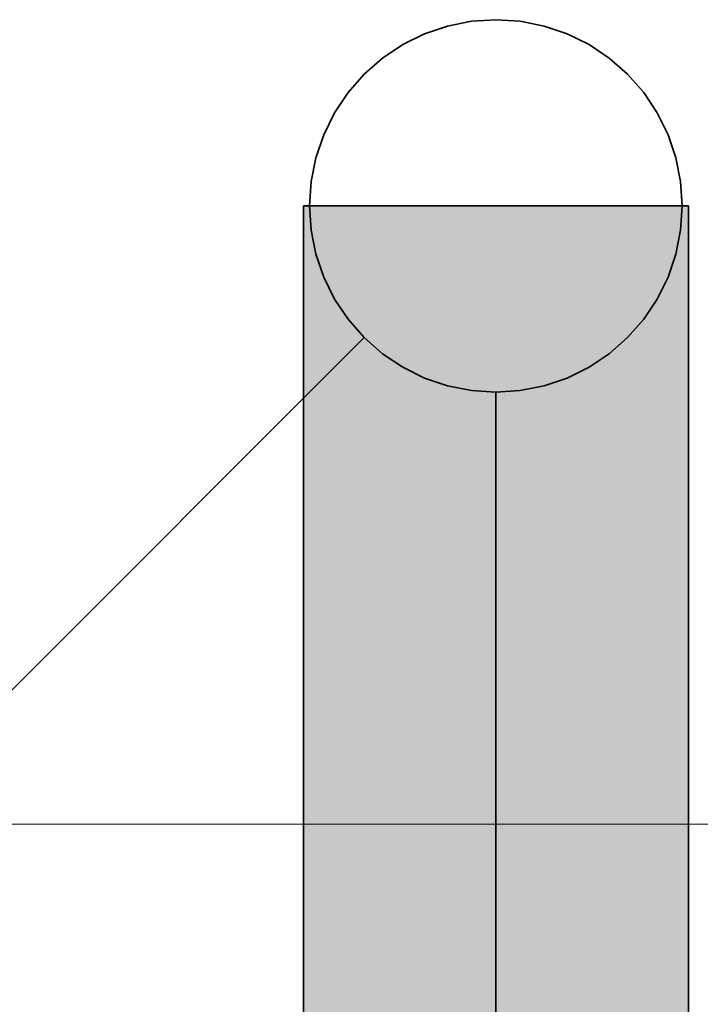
# Model space of a CAD drawing. Extents: x -297 to 573, y -46 to 548.
# Tile 166 of 256: x 155.3 to 157.49, y 451.49 to 454.66. Entities that reach past the tile are written whole.
import ezdxf
from ezdxf.lldxf.tags import DXFTag

# ---------------------------------------------------------------- set-up
doc = ezdxf.new("R2010")
doc.units = 0
doc.layers.get('0').update_dxf_attribs({"lineweight": 35})
doc.layers.add('0-Shading', color=7, linetype='Continuous', lineweight=35)
doc.layers.add('5_EG-BESTAND', color=7, linetype='Continuous', lineweight=25)
doc.layers.add('H_Ruecklauf', color=5, linetype='Continuous', lineweight=35, true_color=0x0000ff)
tags = doc.linetypes.add('PUNKT2_S9', pattern=[0.0005, 0, -0.0005]).pattern_tags.tags
tags[6:7] = [DXFTag(74, 4), DXFTag(75, 0), DXFTag(340, '0'), DXFTag(46, 1.0), DXFTag(50, 0.0), DXFTag(44, 0.0), DXFTag(45, 0.0)]
tags[4:5] = [DXFTag(74, 4), DXFTag(75, 0), DXFTag(340, '0'), DXFTag(46, 1.0), DXFTag(50, 0.0), DXFTag(44, 0.0), DXFTag(45, 0.0)]

# ---------------------------------------------------------------- blocks, each defined once
blk = doc.blocks.new('Shading-A07ALD331N', base_point=(-16.2061, 452.9481))
at = {"layer": '0-Shading', "color": 174, "true_color": 0x0000a0}
for points in [[(156.2946, 449.8979), (156.2115, 449.8979), (156.2946, 454.0649)], [(156.2115, 449.8979), (156.2946, 454.0649), (156.2115, 454.0649)], [(157.4515, 449.8979), (157.3685, 449.8979), (157.4515, 454.0649)], [(157.3685, 449.8979), (157.4515, 454.0649), (157.3685, 454.0649)]]:
    blk.add_solid(points, dxfattribs=at)
at = {"layer": '0-Shading', "color": 172, "true_color": 0x0000d9}
for points in [[(156.5215, 448.741), (156.2946, 448.741), (156.5215, 454.0649)], [(156.2946, 448.741), (156.5215, 454.0649), (156.2946, 454.0649)], [(157.1415, 448.6634), (157.3685, 454.0649), (157.1415, 454.0649)], [(157.3685, 448.8492), (157.1493, 448.8492), (157.3685, 454.0649)]]:
    blk.add_solid(points, dxfattribs=at)
at = {"layer": '0-Shading', "color": 5, "true_color": 0x0000fa}
for points in [[(156.8315, 448.7303), (156.5215, 448.7303), (156.8315, 454.0649)], [(156.5215, 448.7303), (156.8315, 454.0649), (156.5215, 454.0649)], [(157.1415, 448.84), (156.8315, 448.84), (157.1415, 454.0649)], [(156.8315, 448.84), (157.1415, 454.0649), (156.8315, 454.0649)]]:
    blk.add_solid(points, dxfattribs=at)
blk = doc.blocks.new('Referenz-A07ALD4Q1N', base_point=(-101.907, -12.8362))
at = {"layer": '5_EG-BESTAND', "color": 0, "linetype": 'PUNKT2_S9', "lineweight": 13, "ltscale": 0.13}
blk.add_line((111.4724, 452.0736), (159.3259, 452.0736), dxfattribs=at)
blk = doc.blocks.new('Rohr - 1703-A07ALD6E1N', base_point=(114.3178, 447.7334))
at = {"color": 0, "linetype": 'ByBlock', "lineweight": -2, "ltscale": 0.35}
blk.add_line((156.8315, 453.4649), (156.8315, 447.7334), dxfattribs=at)
blk = doc.blocks.new('Steigleitung Heizung-A07ALD7U1N', base_point=(148.3475, 445.5809))
at = {"color": 0, "lineweight": -2}
for p, q in [((156.7532, 454.6598), (156.6762, 454.6445)), ((156.8315, 454.6649), (156.7532, 454.6598)), ((156.9098, 454.6598), (156.8315, 454.6649)), ((156.9868, 454.6445), (156.9098, 454.6598)), ((156.6019, 454.6192), (156.5315, 454.5845)), ((156.6762, 454.6445), (156.6019, 454.6192)), ((157.0611, 454.6192), (156.9868, 454.6445)), ((157.1315, 454.5845), (157.0611, 454.6192)), ((156.5315, 454.5845), (156.4663, 454.5409)), ((157.1968, 454.5409), (157.1315, 454.5845)), ((156.4663, 454.5409), (156.4073, 454.4892)), ((157.2558, 454.4892), (157.1968, 454.5409)), ((156.4073, 454.4892), (156.3555, 454.4302)), ((157.3075, 454.4302), (157.2558, 454.4892)), ((156.3555, 454.4302), (156.3119, 454.3649)), ((157.3511, 454.3649), (157.3075, 454.4302)), ((156.3119, 454.3649), (156.2772, 454.2945)), ((157.3858, 454.2945), (157.3511, 454.3649)), ((156.2772, 454.2945), (156.252, 454.2202)), ((157.4111, 454.2202), (157.3858, 454.2945)), ((156.252, 454.2202), (156.2366, 454.1432)), ((157.4264, 454.1432), (157.4111, 454.2202)), ((156.2366, 454.1432), (156.2315, 454.0649)), ((157.4315, 454.0649), (157.4264, 454.1432)), ((156.2315, 454.0649), (156.2366, 453.9866)), ((157.4264, 453.9866), (157.4315, 454.0649)), ((156.2366, 453.9866), (156.252, 453.9096)), ((157.4111, 453.9096), (157.4264, 453.9866)), ((156.252, 453.9096), (156.2772, 453.8353)), ((157.3858, 453.8353), (157.4111, 453.9096)), ((156.2772, 453.8353), (156.3119, 453.7649)), ((157.3511, 453.7649), (157.3858, 453.8353)), ((156.3119, 453.7649), (156.3555, 453.6997)), ((157.3075, 453.6997), (157.3511, 453.7649)), ((156.3555, 453.6997), (156.4073, 453.6407)), ((157.2558, 453.6407), (157.3075, 453.6997)), ((156.4073, 453.6407), (148.3475, 445.5809)), ((156.4073, 453.6407), (156.4663, 453.5889)), ((157.1968, 453.5889), (157.2558, 453.6407)), ((156.4663, 453.5889), (156.5315, 453.5453)), ((157.1315, 453.5453), (157.1968, 453.5889)), ((156.5315, 453.5453), (156.6019, 453.5106)), ((157.0611, 453.5106), (157.1315, 453.5453)), ((156.6019, 453.5106), (156.6762, 453.4854)), ((156.9868, 453.4854), (157.0611, 453.5106)), ((156.6762, 453.4854), (156.7532, 453.4701)), ((156.9098, 453.4701), (156.9868, 453.4854)), ((156.7532, 453.4701), (156.8315, 453.4649)), ((156.8315, 453.4649), (156.9098, 453.4701))]:
    blk.add_line(p, q, dxfattribs=at)
blk = doc.blocks.new('Geometrie-A07ALD981N', base_point=(-16.2096, 447.1133))
at = {"layer": 'H_Ruecklauf', "lineweight": -2}
for p, q in [((156.2115, 454.0649), (156.2115, 448.6634)), ((156.5747, 454.0649), (156.2115, 454.0649)), ((157.0883, 454.0649), (156.5747, 454.0649)), ((157.4515, 454.0649), (157.0883, 454.0649)), ((157.4515, 448.6634), (157.4515, 454.0649))]:
    blk.add_line(p, q, dxfattribs=at)

msp = doc.modelspace()

# ---------------------------------------------------------------- block references
at = {"color": 251, "lineweight": 25, "ltscale": 0.25, "true_color": 0x585858}
msp.add_blockref('Referenz-A07ALD4Q1N', (-101.907, -12.8362), dxfattribs=at)
at = {"linetype": 'Continuous', "ltscale": 0.35}
msp.add_blockref('Geometrie-A07ALD981N', (-16.2096, 447.1133), dxfattribs=at)
msp.add_blockref('Shading-A07ALD331N', (-16.2061, 452.9481))
at = {"layer": 'H_Ruecklauf', "ltscale": 0.35}
for name, p in [('Steigleitung Heizung-A07ALD7U1N', (148.3475, 445.5809)), ('Rohr - 1703-A07ALD6E1N', (114.3178, 447.7334))]:
    msp.add_blockref(name, p, dxfattribs=at)

doc.saveas('drawing.dxf')
